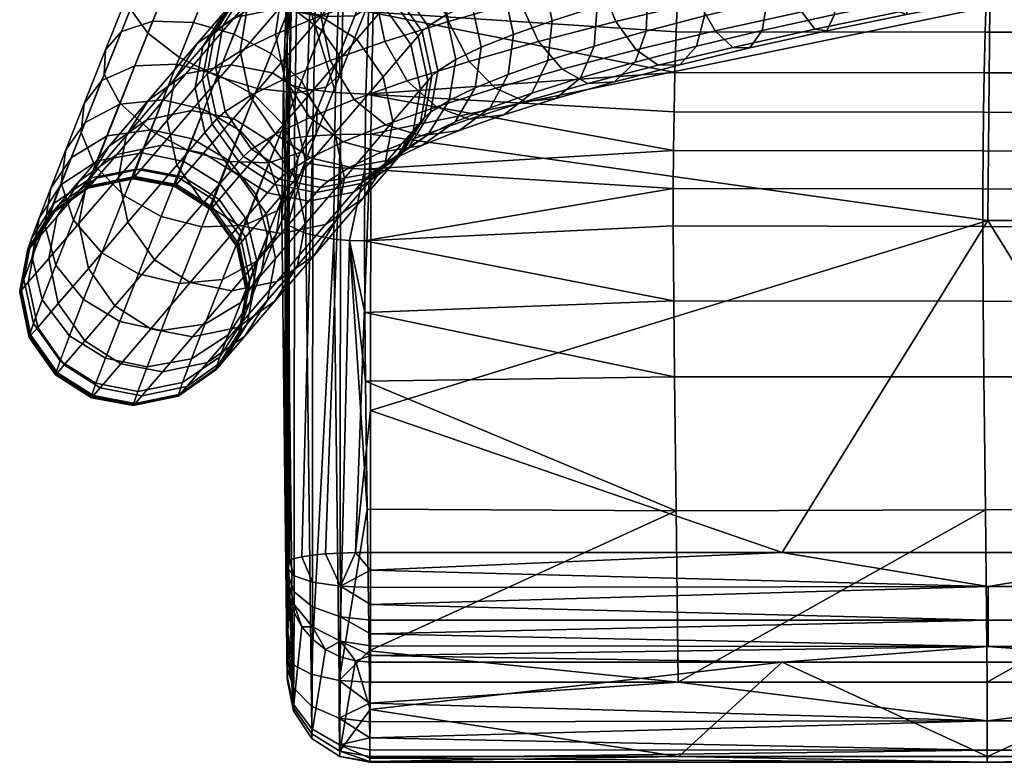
# Model space of a CAD drawing. Header units: millimetres. Extents: x -274 to 274, y -310 to 297.
# Tile 1 of 144: x -274 to -178, y -310 to -238. Entities that reach past the tile are written whole.
import ezdxf

# ---------------------------------------------------------------- set-up
doc = ezdxf.new("R2010")
doc.units = ezdxf.units.MM
doc.header["$MEASUREMENT"] = 0
doc.layers.add('podnoz', color=7, linetype='Continuous')
doc.layers.add('sedak', color=75, linetype='Continuous')

msp = doc.modelspace()

# ---------------------------------------------------------------- meshes
at = {"layer": 'podnoz'}
mesh = msp.add_polyface(dxfattribs=at)
corners = [(-217.847, -240.616, 363.749), (-222.328, -242.022, 359.011), (-221.921, -238.166, 357.611), (-217.562, -236.798, 362.22), (-213.864, -242.183, 370.501), (-219.167, -243.693, 366.153), (-212.801, -239.179, 367.886), (-215.871, -244.077, 374.007), (-221.549, -245.694, 369.351), (-218.442, -244.258, 377.648), (-224.535, -245.992, 372.653), (-215.375, -227.124, 366.904), (-220.48, -228.577, 362.719), (-223.042, -225.979, 364.637), (-217.653, -224.445, 369.055), (-213.539, -231.047, 365.835), (-218.465, -232.45, 361.797), (-212.65, -235.4, 366.247), (-207.933, -240.638, 374.222), (-207.149, -237.707, 371.431), (-209.531, -242.426, 377.984), (-211.649, -242.488, 381.91), (-213.765, -241, 385.12), (-220.951, -242.873, 380.611), (-215.73, -238.24, 387.467), (-223.229, -240.194, 382.763), (-215.854, -221.448, 379.975), (-222.733, -223.24, 375.66), (-224.74, -225.135, 379.166), (-217.452, -223.236, 383.738), (-213.736, -221.386, 376.049), (-220.162, -223.06, 372.018), (-211.62, -222.873, 372.84), (-209.655, -225.633, 370.492), (-208.015, -229.608, 369.301), (-207.144, -233.965, 369.701), (-201.564, -239.11, 377.193), (-201.069, -236.249, 374.268), (-202.738, -240.797, 381.153), (-204.386, -240.746, 385.299), (-206.093, -239.16, 388.7), (-207.733, -236.322, 391.199), (-209.168, -232.299, 392.487), (-217.371, -234.266, 388.659), (-210.019, -227.936, 392.095), (-218.241, -229.908, 388.258), (-210.162, -224.231, 390.296), (-218.236, -226.167, 386.528), (-209.667, -221.369, 387.37), (-203.498, -224.157, 373.364), (-205.138, -221.319, 375.864), (-202.063, -228.181, 372.077), (-201.212, -232.543, 372.468), (-194.547, -237.559, 379.474), (-194.355, -234.764, 376.45), (-195.276, -239.147, 383.579), (-196.429, -238.987, 387.887), (-197.705, -237.306, 391.428), (-199.001, -234.392, 394.039), (-200.218, -230.32, 395.398), (-201.045, -225.953, 395.014), (-201.343, -222.281, 393.164), (-195.481, -226.726, 374.216), (-196.698, -222.654, 375.575), (-194.654, -231.093, 374.6), (-187.364, -233.34, 377.836), (-187.259, -236.074, 380.919), (-187.551, -237.573, 385.111), (-188.216, -237.313, 389.515), (-189.068, -235.546, 393.141), (-190.025, -232.563, 395.819), (-191.026, -228.447, 397.221), (-191.828, -224.074, 396.842), (-192.278, -220.434, 394.962), (-189.617, -221.211, 376.978), (-188.616, -225.327, 375.577), (-187.814, -229.699, 375.956), (-116.094, -219.399, 387.78), (-115.989, -222.133, 390.862), (-116.281, -223.632, 395.055), (-116.946, -223.372, 399.459), (-117.797, -221.605, 403.084), (-118.754, -218.622, 405.763), (-119.755, -214.506, 407.164), (-116.543, -215.758, 385.899), (-106.537, -220.854, 396.348), (-107.19, -220.592, 400.754)]
mesh.append_faces([[corners[k] for k in face] for face in [(0, 1, 2, 3), (4, 5, 0, 6), (7, 8, 5, 4), (9, 10, 8, 7), (11, 12, 13, 14), (15, 16, 12, 11), (17, 3, 16, 15), (6, 0, 3, 17), (18, 4, 6, 19), (20, 7, 4, 18), (21, 9, 7, 20), (22, 23, 9, 21), (24, 25, 23, 22), (26, 27, 28, 29), (30, 31, 27, 26), (32, 14, 31, 30), (33, 11, 14, 32), (34, 15, 11, 33), (35, 17, 15, 34), (19, 6, 17, 35), (36, 18, 19, 37), (38, 20, 18, 36), (39, 21, 20, 38), (40, 22, 21, 39), (41, 24, 22, 40), (42, 43, 24, 41), (44, 45, 43, 42), (46, 47, 45, 44), (48, 29, 47, 46), (49, 33, 32, 50), (51, 34, 33, 49), (52, 35, 34, 51), (37, 19, 35, 52), (53, 36, 37, 54), (55, 38, 36, 53), (56, 39, 38, 55), (57, 40, 39, 56), (58, 41, 40, 57), (59, 42, 41, 58), (60, 44, 42, 59), (61, 46, 44, 60), (62, 51, 49, 63), (64, 52, 51, 62), (54, 37, 52, 64), (53, 54, 65, 66), (56, 55, 67, 68), (55, 53, 66, 67), (58, 57, 69, 70), (60, 59, 71, 72), (59, 58, 70, 71), (57, 56, 68, 69), (61, 60, 72, 73), (62, 63, 74, 75), (54, 64, 76, 65), (64, 62, 75, 76), (66, 65, 77, 78), (68, 67, 79, 80), (67, 66, 78, 79), (70, 69, 81, 82), (71, 70, 82, 83), (69, 68, 80, 81), (65, 76, 84, 77), (80, 79, 85, 86)]])
mesh = msp.add_polyface(dxfattribs=at)
corners = [(-241.066, -237.701, 13.244), (-238.089, -230.259, 11.534), (-237.163, -230.025, 15.544), (-239.93, -236.938, 17.132), (-243.728, -237.758, 9.663), (-240.555, -229.828, 7.841), (-247.444, -237.008, 7.311), (-244.143, -228.758, 5.415), (-251.284, -235.704, 6.57), (-247.942, -227.353, 4.65), (-249.001, -230, 27.694), (-246.81, -224.523, 26.438), (-250.609, -223.119, 25.673), (-252.841, -228.696, 26.953), (-245.322, -231.704, 26.953), (-243.09, -226.127, 25.673), (-242.114, -233.724, 24.601), (-239.754, -227.828, 23.247), (-240.227, -235.601, 21.02), (-237.672, -229.217, 19.554), (-243.834, -244.622, 16.021), (-242.489, -243.337, 19.699), (-246.688, -245.161, 12.634), (-250.532, -244.728, 10.409), (-247.354, -236.786, 28.99), (-250.994, -234.983, 29.692), (-244.272, -239.121, 26.765), (-242.577, -241.478, 23.377), (-246.214, -243.985, 29.672), (-249.177, -241.35, 31.718), (-244.351, -237.756, 295.982), (-249.047, -243.225, 246.687), (-253.085, -242.443, 246.956), (-248.383, -236.967, 296.307), (-240.873, -239.967, 295.889), (-245.568, -245.435, 246.608), (-245.695, -233.838, 320.881), (-252.723, -237.842, 296.866), (-250.028, -234.706, 321.494), (-241.666, -234.63, 320.523), (-238.19, -236.843, 320.418), (-235.61, -240.479, 320.605), (-238.295, -243.604, 296.063), (-244.99, -233.015, 327.018), (-249.323, -233.882, 327.634), (-240.96, -233.807, 326.662), (-237.483, -236.019, 326.562), (-234.903, -239.653, 326.758), (-244.576, -232.547, 330.423), (-248.897, -233.403, 331.131), (-240.556, -233.351, 329.99), (-237.087, -235.571, 329.83), (-234.511, -239.21, 329.99), (-243.906, -231.959, 334.435), (-248.183, -232.776, 335.409), (-239.924, -232.796, 333.773), (-236.484, -235.042, 333.435), (-246.042, -231.42, 343.595), (-251.736, -235.247, 336.491), (-249.473, -233.814, 345.148), (-241.9, -230.69, 342.106), (-238.035, -231.6, 341.001), (-234.687, -233.904, 340.315), (-248.761, -239.466, 355.95), (-252.184, -241.122, 347.343), (-251.25, -245.459, 347.812), (-247.831, -243.805, 356.409), (-246.243, -232.251, 353.269), (-251.516, -237.161, 346.416), (-248.161, -235.537, 354.854), (-242.995, -229.945, 351.259), (-239.053, -229.312, 349.268), (-235.359, -230.305, 347.73), (-244.364, -237.692, 363.93), (-243.44, -242.034, 364.378), (-243.851, -233.8, 362.675), (-242.099, -230.579, 360.792), (-239.089, -228.37, 358.349), (-235.409, -227.842, 355.881), (-239.054, -235.827, 371.213), (-238.139, -240.172, 371.649), (-238.647, -231.971, 369.813), (-237.095, -228.821, 367.654), (-234.375, -226.714, 364.813), (-232.882, -233.891, 377.738), (-231.979, -238.239, 378.162), (-232.598, -230.073, 376.209), (-234.934, -222.375, 10.951), (-234.217, -222.661, 15), (-240.671, -220.08, 4.772), (-237.208, -221.465, 7.222), (-248.19, -217.072, 4.772), (-244.431, -218.576, 4), (-251.662, -225.749, 5.415), (-237.208, -221.465, 22.778), (-240.671, -220.08, 25.228), (-234.934, -222.375, 19.049), (-244.431, -218.576, 26)]
mesh.append_faces([[corners[k] for k in face] for face in [(0, 1, 2, 3), (4, 5, 1, 0), (6, 7, 5, 4), (8, 9, 7, 6), (10, 11, 12, 13), (14, 15, 11, 10), (16, 17, 15, 14), (18, 19, 17, 16), (3, 2, 19, 18), (20, 0, 3, 21), (22, 4, 0, 20), (23, 6, 4, 22), (24, 14, 10, 25), (26, 16, 14, 24), (27, 18, 16, 26), (21, 3, 18, 27), (28, 26, 24, 29), (30, 31, 32, 33), (34, 35, 31, 30), (36, 33, 37, 38), (39, 30, 33, 36), (40, 34, 30, 39), (41, 42, 34, 40), (43, 36, 38, 44), (45, 39, 36, 43), (46, 40, 39, 45), (47, 41, 40, 46), (48, 43, 44, 49), (50, 45, 43, 48), (51, 46, 45, 50), (52, 47, 46, 51), (53, 48, 49, 54), (55, 50, 48, 53), (56, 51, 50, 55), (57, 54, 58, 59), (60, 53, 54, 57), (61, 55, 53, 60), (62, 56, 55, 61), (63, 64, 65, 66), (67, 59, 68, 69), (70, 57, 59, 67), (71, 60, 57, 70), (72, 61, 60, 71), (73, 63, 66, 74), (75, 69, 63, 73), (76, 67, 69, 75), (77, 70, 67, 76), (78, 71, 70, 77), (79, 73, 74, 80), (81, 75, 73, 79), (82, 76, 75, 81), (83, 77, 76, 82), (84, 79, 80, 85), (86, 81, 79, 84), (87, 88, 2, 1), (89, 90, 5, 7), (90, 87, 1, 5), (91, 92, 9, 93), (92, 89, 7, 9), (94, 95, 15, 17), (88, 96, 19, 2), (96, 94, 17, 19), (95, 97, 11, 15)]])
mesh = msp.add_polyface(dxfattribs=at)
corners = [(-254.963, -234, 7.312), (-251.662, -225.749, 5.415), (-247.942, -227.353, 4.65), (-251.284, -235.704, 6.57), (-258.171, -231.979, 9.664), (-254.998, -224.049, 7.841), (-260.059, -230.103, 13.244), (-257.08, -222.659, 11.534), (-260.355, -228.766, 17.132), (-257.589, -221.851, 15.544), (-259.218, -228.003, 21.02), (-256.663, -221.618, 19.554), (-256.557, -227.946, 24.601), (-254.197, -222.048, 23.247), (-252.841, -228.696, 26.953), (-250.609, -223.119, 25.673), (-254.411, -243.525, 9.708), (-247.444, -237.008, 7.311), (-250.532, -244.728, 10.409), (-258.051, -241.722, 10.41), (-261.133, -239.387, 12.636), (-262.829, -237.029, 16.024), (-262.917, -235.171, 19.702), (-261.571, -233.885, 23.38), (-258.717, -233.347, 26.767), (-254.874, -233.78, 28.991), (-250.994, -234.983, 29.692), (-249.001, -230, 27.694), (-257.278, -250.704, 14.002), (-253.36, -251.811, 14.645), (-260.881, -248.808, 14.648), (-263.843, -246.173, 16.694), (-265.356, -243.358, 19.808), (-265.245, -241.001, 23.187), (-263.7, -239.217, 26.567), (-260.662, -238.218, 29.678), (-256.698, -238.348, 31.721), (-252.779, -239.454, 32.364), (-249.177, -241.35, 31.718), (-247.354, -236.786, 28.99), (-267.313, -246.193, 27.526), (-267.606, -249.007, 24.528), (-265.585, -243.95, 30.522), (-262.379, -242.528, 33.28), (-258.304, -242.379, 35.089), (-254.349, -243.395, 35.657), (-250.781, -245.376, 35.082), (-267.206, -248.037, 35.19), (-269.093, -250.682, 32.653), (-263.852, -246.244, 37.523), (-259.679, -245.849, 39.053), (-255.694, -246.786, 39.53), (-252.154, -248.841, 39.039), (-260.812, -248.729, 43.582), (-265.065, -249.327, 42.371), (-257.434, -243.329, 247.419), (-261.237, -247.758, 197.786), (-264.871, -250.31, 198.23), (-261.057, -245.869, 247.985), (-253.085, -242.443, 246.956), (-256.881, -246.864, 197.422), (-249.047, -243.225, 246.687), (-252.839, -247.641, 197.211), (-256.335, -240.37, 297.551), (-263.24, -249.325, 248.519), (-258.507, -243.813, 298.197), (-252.723, -237.842, 296.866), (-248.383, -236.967, 296.307), (-255.799, -240.661, 322.949), (-259.246, -247.829, 298.763), (-256.533, -244.67, 323.566), (-253.634, -237.225, 322.243), (-250.028, -234.706, 321.494), (-255.825, -243.843, 329.728), (-255.598, -249.007, 324.036), (-254.888, -248.179, 330.208), (-255.092, -239.835, 329.102), (-252.927, -236.401, 328.388), (-249.323, -233.882, 327.634), (-255.376, -243.339, 333.406), (-254.439, -247.674, 333.887), (-254.647, -239.336, 332.745), (-252.491, -235.909, 331.971), (-248.897, -233.403, 331.131), (-254.579, -242.638, 338.185), (-253.643, -246.974, 338.663), (-253.865, -238.648, 337.434), (-251.736, -235.247, 336.491), (-248.183, -232.776, 335.409), (-252.184, -241.122, 347.343), (-251.25, -245.459, 347.812), (-251.516, -237.161, 346.416), (-249.473, -233.814, 345.148), (-248.161, -235.537, 354.854), (-248.761, -239.466, 355.95)]
mesh.append_faces([[corners[k] for k in face] for face in [(0, 1, 2, 3), (4, 5, 1, 0), (6, 7, 5, 4), (8, 9, 7, 6), (10, 11, 9, 8), (12, 13, 11, 10), (14, 15, 13, 12), (16, 3, 17, 18), (19, 0, 3, 16), (20, 4, 0, 19), (21, 6, 4, 20), (22, 8, 6, 21), (23, 10, 8, 22), (24, 12, 10, 23), (25, 14, 12, 24), (26, 27, 14, 25), (28, 16, 18, 29), (30, 19, 16, 28), (31, 20, 19, 30), (32, 21, 20, 31), (33, 22, 21, 32), (34, 23, 22, 33), (35, 24, 23, 34), (36, 25, 24, 35), (37, 26, 25, 36), (38, 39, 26, 37), (40, 33, 32, 41), (42, 34, 33, 40), (43, 35, 34, 42), (44, 36, 35, 43), (45, 37, 36, 44), (46, 38, 37, 45), (47, 42, 40, 48), (49, 43, 42, 47), (50, 44, 43, 49), (51, 45, 44, 50), (52, 46, 45, 51), (53, 50, 49, 54), (55, 56, 57, 58), (59, 60, 56, 55), (61, 62, 60, 59), (63, 58, 64, 65), (66, 55, 58, 63), (67, 59, 55, 66), (68, 65, 69, 70), (71, 63, 65, 68), (72, 66, 63, 71), (73, 70, 74, 75), (76, 68, 70, 73), (77, 71, 68, 76), (78, 72, 71, 77), (79, 73, 75, 80), (81, 76, 73, 79), (82, 77, 76, 81), (83, 78, 77, 82), (84, 79, 80, 85), (86, 81, 79, 84), (87, 82, 81, 86), (88, 83, 82, 87), (89, 84, 85, 90), (91, 86, 84, 89), (92, 87, 86, 91), (93, 91, 89, 94)]])
mesh = msp.add_polyface(dxfattribs=at)
corners = [(-233.966, -243.989, 327.237), (-234.675, -244.816, 321.075), (-235.61, -240.479, 320.605), (-234.903, -239.653, 326.758), (-234.699, -247.997, 327.863), (-235.409, -248.825, 321.692), (-233.574, -243.546, 330.471), (-234.511, -239.21, 329.99), (-234.303, -247.549, 331.132), (-235.833, -250.425, 335.658), (-236.459, -250.975, 331.906), (-233.704, -247.023, 334.715), (-233.927, -238.698, 333.486), (-237.087, -235.571, 329.83), (-236.484, -235.042, 333.435), (-232.991, -243.034, 333.964), (-233.961, -249.24, 342.818), (-231.918, -245.892, 341.55), (-232.184, -237.594, 340.154), (-234.687, -233.904, 340.315), (-231.25, -241.932, 340.623), (-231.315, -247.959, 349.475), (-229.397, -244.672, 347.89), (-234.563, -250.264, 351.485), (-237.392, -251.633, 344.371), (-232.146, -232.674, 346.704), (-238.035, -231.6, 341.001), (-235.359, -230.305, 347.73), (-229.727, -236.405, 346.335), (-228.797, -240.744, 346.794), (-227.939, -246.598, 355.602), (-226.187, -243.377, 353.718), (-230.949, -248.807, 358.045), (-234.629, -249.335, 360.512), (-238.505, -250.898, 353.476), (-231.942, -228.927, 353.933), (-239.053, -229.312, 349.268), (-235.409, -227.842, 355.881), (-228.907, -231.368, 352.584), (-226.598, -235.143, 352.015), (-225.674, -239.485, 352.463), (-223.88, -245.172, 361.169), (-222.328, -242.022, 359.011), (-226.599, -247.279, 364.011), (-229.958, -247.694, 366.918), (-233.148, -246.512, 369.246), (-238.096, -248.25, 362.46), (-231.017, -226.299, 361.905), (-239.089, -228.37, 358.349), (-234.375, -226.714, 364.813), (-227.826, -227.481, 359.578), (-225.01, -229.998, 357.929), (-222.836, -233.821, 357.174), (-221.921, -238.166, 357.611), (-219.167, -243.693, 366.153), (-217.847, -240.616, 363.749), (-221.549, -245.694, 369.351), (-224.535, -245.992, 372.653), (-227.402, -244.709, 375.321), (-229.964, -242.112, 377.239), (-235.965, -243.995, 370.894), (-231.979, -238.239, 378.162), (-238.139, -240.172, 371.649), (-231.277, -226.996, 373.805), (-237.095, -228.821, 367.654), (-238.647, -231.971, 369.813), (-232.598, -230.073, 376.209), (-228.896, -224.995, 370.607), (-225.91, -224.697, 367.305), (-223.042, -225.979, 364.637), (-220.48, -228.577, 362.719), (-218.465, -232.45, 361.797), (-217.562, -236.798, 362.22), (-220.951, -242.873, 380.611), (-218.442, -244.258, 377.648), (-223.229, -240.194, 382.763), (-225.065, -236.271, 383.831), (-225.954, -231.918, 383.419), (-232.882, -233.891, 377.738), (-225.803, -228.139, 381.78), (-224.74, -225.135, 379.166), (-222.733, -223.24, 375.66), (-220.162, -223.06, 372.018), (-217.653, -224.445, 369.055), (-217.371, -234.266, 388.659), (-215.73, -238.24, 387.467), (-218.241, -229.908, 388.258), (-218.236, -226.167, 386.528), (-217.452, -223.236, 383.738)]
mesh.append_faces([[corners[k] for k in face] for face in [(0, 1, 2, 3), (4, 5, 1, 0), (6, 0, 3, 7), (8, 4, 0, 6), (9, 10, 8, 11), (12, 7, 13, 14), (15, 6, 7, 12), (11, 8, 6, 15), (16, 9, 11, 17), (18, 12, 14, 19), (20, 15, 12, 18), (17, 11, 15, 20), (21, 16, 17, 22), (23, 24, 16, 21), (25, 19, 26, 27), (28, 18, 19, 25), (29, 20, 18, 28), (22, 17, 20, 29), (30, 21, 22, 31), (32, 23, 21, 30), (33, 34, 23, 32), (35, 27, 36, 37), (38, 25, 27, 35), (39, 28, 25, 38), (40, 29, 28, 39), (31, 22, 29, 40), (41, 30, 31, 42), (43, 32, 30, 41), (44, 33, 32, 43), (45, 46, 33, 44), (47, 37, 48, 49), (50, 35, 37, 47), (51, 38, 35, 50), (52, 39, 38, 51), (53, 40, 39, 52), (42, 31, 40, 53), (54, 41, 42, 55), (56, 43, 41, 54), (57, 44, 43, 56), (58, 45, 44, 57), (59, 60, 45, 58), (61, 62, 60, 59), (63, 64, 65, 66), (67, 49, 64, 63), (68, 47, 49, 67), (69, 50, 47, 68), (70, 51, 50, 69), (71, 52, 51, 70), (72, 53, 52, 71), (73, 58, 57, 74), (75, 59, 58, 73), (76, 61, 59, 75), (77, 78, 61, 76), (79, 66, 78, 77), (80, 63, 66, 79), (81, 67, 63, 80), (82, 68, 67, 81), (83, 69, 68, 82), (84, 76, 75, 85), (86, 77, 76, 84), (87, 79, 77, 86), (88, 80, 79, 87)]])
mesh = msp.add_polyface(dxfattribs=at)
corners = [(-246.358, -250.942, 19.8), (-243.834, -244.622, 16.021), (-242.489, -243.337, 19.699), (-244.813, -249.157, 23.179), (-249.396, -251.94, 16.688), (-246.688, -245.161, 12.634), (-253.36, -251.811, 14.645), (-250.532, -244.728, 10.409), (-244.702, -246.8, 26.559), (-242.577, -241.478, 23.377), (-244.272, -239.121, 26.765), (-246.214, -243.985, 29.672), (-248.604, -256.579, 24.51), (-246.875, -254.336, 27.506), (-251.81, -258.001, 21.752), (-247.928, -248.286, 33.266), (-249.177, -241.35, 31.718), (-250.781, -245.376, 35.082), (-246.583, -251.522, 30.504), (-250.536, -261.454, 30.078), (-248.649, -258.81, 32.616), (-248.197, -255.595, 35.155), (-249.396, -251.991, 37.497), (-249.525, -258.97, 40.462), (-250.605, -255.063, 42.328), (-250.107, -262.515, 38.442), (-248.815, -265.351, 198.329), (-251.717, -268.73, 148.403), (-249.519, -265.256, 148.099), (-246.624, -261.885, 197.909), (-246.786, -253.492, 197.262), (-249.67, -256.851, 147.628), (-252.242, -253.206, 147.547), (-249.358, -249.849, 197.149), (-245.868, -257.849, 197.542), (-248.757, -261.214, 147.832), (-245, -260.908, 248.109), (-242.818, -257.452, 247.575), (-248.624, -263.449, 248.675), (-252.449, -267.902, 198.774), (-245.568, -245.435, 246.608), (-252.839, -247.641, 197.211), (-249.047, -243.225, 246.687), (-242.993, -249.075, 246.751), (-242.069, -253.426, 247.107), (-240.275, -255.405, 297.707), (-238.103, -251.962, 297.061), (-243.888, -257.932, 298.392), (-248.227, -258.807, 298.951), (-252.973, -264.334, 249.138), (-238.295, -243.604, 296.063), (-240.873, -239.967, 295.889), (-237.364, -247.946, 296.494), (-237.574, -252.261, 322.398), (-235.409, -248.825, 321.692), (-241.18, -254.78, 323.147), (-245.513, -255.648, 323.76), (-249.542, -254.855, 324.118), (-252.26, -258.019, 299.276), (-234.675, -244.816, 321.075), (-235.61, -240.479, 320.605), (-236.864, -251.432, 328.577), (-234.699, -247.997, 327.863), (-240.468, -253.95, 329.332), (-244.801, -254.818, 329.947), (-248.831, -254.026, 330.303), (-236.459, -250.975, 331.906), (-234.303, -247.549, 331.132), (-240.053, -253.482, 332.746), (-244.375, -254.337, 333.454), (-248.394, -253.534, 333.888), (-239.386, -252.896, 336.74), (-235.833, -250.425, 335.658), (-243.664, -253.712, 337.714), (-247.645, -252.876, 338.375), (-251.085, -250.63, 338.714), (-251.863, -251.314, 334.048), (-237.392, -251.633, 344.371), (-233.961, -249.24, 342.818), (-241.534, -252.364, 345.86), (-245.399, -251.454, 346.965), (-248.748, -249.15, 347.652), (-238.505, -250.898, 353.476), (-234.563, -250.264, 351.485), (-242.199, -249.905, 355.014), (-245.412, -247.536, 356.04), (-247.831, -243.805, 356.409), (-251.25, -245.459, 347.812), (-238.096, -248.25, 362.46), (-234.629, -249.335, 360.512), (-241.131, -245.809, 363.81), (-243.44, -242.034, 364.378), (-235.965, -243.995, 370.894), (-233.148, -246.512, 369.246), (-238.139, -240.172, 371.649)]
mesh.append_faces([[corners[k] for k in face] for face in [(0, 1, 2, 3), (4, 5, 1, 0), (6, 7, 5, 4), (8, 9, 10, 11), (3, 2, 9, 8), (12, 0, 3, 13), (14, 4, 0, 12), (15, 11, 16, 17), (18, 8, 11, 15), (13, 3, 8, 18), (19, 12, 13, 20), (21, 18, 15, 22), (20, 13, 18, 21), (23, 21, 22, 24), (25, 20, 21, 23), (26, 27, 28, 29), (30, 31, 32, 33), (34, 35, 31, 30), (29, 28, 35, 34), (36, 26, 29, 37), (38, 39, 26, 36), (40, 33, 41, 42), (43, 30, 33, 40), (44, 34, 30, 43), (37, 29, 34, 44), (45, 36, 37, 46), (47, 38, 36, 45), (48, 49, 38, 47), (50, 43, 40, 51), (52, 44, 43, 50), (46, 37, 44, 52), (53, 45, 46, 54), (55, 47, 45, 53), (56, 48, 47, 55), (57, 58, 48, 56), (59, 52, 50, 60), (54, 46, 52, 59), (61, 53, 54, 62), (63, 55, 53, 61), (64, 56, 55, 63), (65, 57, 56, 64), (66, 61, 62, 67), (68, 63, 61, 66), (69, 64, 63, 68), (70, 65, 64, 69), (71, 68, 66, 72), (73, 69, 68, 71), (74, 70, 69, 73), (75, 76, 70, 74), (77, 71, 72, 78), (79, 73, 71, 77), (80, 74, 73, 79), (81, 75, 74, 80), (82, 79, 77, 83), (84, 80, 79, 82), (85, 81, 80, 84), (86, 87, 81, 85), (88, 84, 82, 89), (90, 85, 84, 88), (91, 86, 85, 90), (92, 90, 88, 93), (94, 91, 90, 92)]])
mesh = msp.add_polyface(dxfattribs=at)
corners = [(-255.885, -258.15, 19.943), (-253.36, -251.811, 14.645), (-249.396, -251.94, 16.688), (-251.81, -258.001, 21.752), (-259.839, -257.134, 19.375), (-257.278, -250.704, 14.002), (-263.408, -255.153, 19.95), (-260.881, -248.808, 14.648), (-266.261, -252.243, 21.766), (-263.843, -246.173, 16.694), (-267.606, -249.007, 24.528), (-265.356, -243.358, 19.808), (-269.544, -253.897, 30.113), (-268.345, -257.5, 27.771), (-269.093, -250.682, 32.653), (-267.313, -246.193, 27.526), (-249.396, -251.991, 37.497), (-247.928, -248.286, 33.266), (-250.781, -245.376, 35.082), (-252.154, -248.841, 39.039), (-270.556, -254.402, 38.503), (-271.138, -257.948, 36.483), (-268.539, -251.426, 40.519), (-267.206, -248.037, 35.19), (-265.065, -249.327, 42.371), (-263.852, -246.244, 37.523), (-256.801, -249.6, 43.956), (-255.694, -246.786, 39.53), (-259.679, -245.849, 39.053), (-260.812, -248.729, 43.582), (-253.285, -251.715, 43.559), (-250.605, -255.063, 42.328), (-269.562, -254.063, 46.464), (-271.677, -257.29, 45.013), (-265.998, -251.731, 47.793), (-261.686, -250.98, 48.657), (-257.654, -251.801, 48.917), (-254.156, -253.961, 48.623), (-251.534, -257.458, 47.728), (-266.627, -253.403, 53.762), (-270.249, -255.888, 52.978), (-262.276, -252.55, 54.264), (-258.232, -253.337, 54.406), (-254.746, -255.527, 54.216), (-266.924, -254.276, 60.256), (-270.571, -256.836, 60.019), (-262.557, -253.374, 60.395), (-258.507, -254.145, 60.416), (-255.025, -256.349, 60.332), (-262.57, -253.481, 63.636), (-266.938, -254.389, 63.68), (-258.521, -254.25, 63.597), (-255.039, -256.456, 63.565), (-262.517, -253.427, 66.817), (-266.884, -254.334, 66.925), (-258.468, -254.196, 66.755), (-254.985, -256.402, 66.739), (-262.39, -253.278, 73.072), (-266.757, -254.185, 73.185), (-258.341, -254.048, 73.005), (-254.859, -256.253, 72.985), (-266.111, -253.433, 98.123), (-270.403, -256.753, 73.323), (-269.755, -255.998, 98.327), (-261.745, -252.527, 97.957), (-257.697, -253.298, 97.861), (-254.215, -255.504, 97.833), (-264.13, -251.127, 148.009), (-267.771, -253.687, 148.332), (-259.769, -250.226, 147.745), (-255.723, -250.999, 147.591), (-252.242, -253.206, 147.547), (-264.871, -250.31, 198.23), (-269.969, -257.161, 148.637), (-267.062, -253.776, 198.65), (-261.237, -247.758, 197.786), (-256.881, -246.864, 197.422), (-252.839, -247.641, 197.211), (-249.358, -249.849, 197.149), (-263.24, -249.325, 248.519), (-267.818, -257.811, 199.018), (-263.989, -253.351, 248.986), (-261.057, -245.869, 247.985), (-259.246, -247.829, 298.763), (-263.064, -257.702, 249.342), (-258.315, -252.171, 299.195), (-258.507, -243.813, 298.197), (-255.598, -249.007, 324.036), (-255.737, -255.808, 299.369), (-253.019, -252.643, 324.223), (-256.533, -244.67, 323.566), (-252.308, -251.814, 330.403), (-249.542, -254.855, 324.118), (-248.831, -254.026, 330.303), (-254.888, -248.179, 330.208), (-251.863, -251.314, 334.048), (-248.394, -253.534, 333.888), (-254.439, -247.674, 333.887), (-253.643, -246.974, 338.663), (-251.085, -250.63, 338.714), (-251.25, -245.459, 347.812), (-248.748, -249.15, 347.652)]
mesh.append_faces([[corners[k] for k in face] for face in [(0, 1, 2, 3), (4, 5, 1, 0), (6, 7, 5, 4), (8, 9, 7, 6), (10, 11, 9, 8), (12, 10, 8, 13), (14, 15, 10, 12), (16, 17, 18, 19), (20, 14, 12, 21), (22, 23, 14, 20), (24, 25, 23, 22), (26, 27, 28, 29), (30, 19, 27, 26), (31, 16, 19, 30), (32, 22, 20, 33), (34, 24, 22, 32), (35, 29, 24, 34), (36, 26, 29, 35), (37, 30, 26, 36), (38, 31, 30, 37), (39, 34, 32, 40), (41, 35, 34, 39), (42, 36, 35, 41), (43, 37, 36, 42), (44, 39, 40, 45), (46, 41, 39, 44), (47, 42, 41, 46), (48, 43, 42, 47), (49, 46, 44, 50), (51, 47, 46, 49), (52, 48, 47, 51), (53, 49, 50, 54), (55, 51, 49, 53), (56, 52, 51, 55), (57, 53, 54, 58), (59, 55, 53, 57), (60, 56, 55, 59), (61, 58, 62, 63), (64, 57, 58, 61), (65, 59, 57, 64), (66, 60, 59, 65), (67, 61, 63, 68), (69, 64, 61, 67), (70, 65, 64, 69), (71, 66, 65, 70), (72, 68, 73, 74), (75, 67, 68, 72), (76, 69, 67, 75), (77, 70, 69, 76), (78, 71, 70, 77), (79, 74, 80, 81), (82, 72, 74, 79), (83, 81, 84, 85), (86, 79, 81, 83), (87, 85, 88, 89), (90, 83, 85, 87), (91, 89, 92, 93), (94, 87, 89, 91), (95, 91, 93, 96), (97, 94, 91, 95), (98, 97, 95, 99), (100, 98, 99, 101)]])
mesh = msp.add_polyface(dxfattribs=at)
corners = [(-265.587, -260.65, 26.229), (-263.408, -255.153, 19.95), (-259.839, -257.134, 19.375), (-262.048, -262.705, 25.738), (-268.345, -257.5, 27.771), (-266.261, -252.243, 21.766), (-263.862, -267.317, 32.989), (-258.062, -263.642, 26.215), (-259.851, -268.188, 33.363), (-267.378, -265.202, 33.386), (-270.058, -261.854, 34.617), (-271.138, -257.948, 36.483), (-269.544, -253.897, 30.113), (-265.244, -270.879, 41.016), (-261.213, -271.7, 41.277), (-268.742, -268.719, 41.311), (-271.365, -265.222, 42.206), (-272.355, -261.086, 43.556), (-271.677, -257.29, 45.013), (-270.556, -254.402, 38.503), (-266.16, -273.312, 49.696), (-262.116, -274.099, 49.838), (-269.647, -271.122, 49.885), (-272.232, -267.527, 50.432), (-273.166, -263.241, 51.245), (-272.425, -259.28, 52.116), (-270.249, -255.888, 52.978), (-269.562, -254.063, 46.464), (-266.583, -274.554, 58.906), (-262.534, -275.326, 58.928), (-270.065, -272.35, 58.991), (-272.634, -268.708, 59.188), (-273.543, -264.348, 59.463), (-272.775, -260.308, 59.747), (-270.571, -256.836, 60.019), (-266.602, -274.711, 63.69), (-262.552, -275.48, 63.651), (-270.084, -272.505, 63.722), (-272.652, -268.857, 63.745), (-273.561, -264.489, 63.751), (-272.792, -260.44, 63.741), (-270.586, -256.958, 63.717), (-266.938, -254.389, 63.68), (-266.924, -254.276, 60.256), (-266.542, -274.651, 67.404), (-262.492, -275.421, 67.342), (-270.023, -272.446, 67.42), (-272.593, -268.798, 67.383), (-273.502, -264.431, 67.297), (-272.735, -260.382, 67.185), (-270.53, -256.901, 67.058), (-266.884, -254.334, 66.925), (-266.414, -274.502, 73.664), (-262.365, -275.272, 73.597), (-269.896, -272.296, 73.684), (-272.465, -268.649, 73.65), (-273.375, -264.282, 73.565), (-272.607, -260.233, 73.452), (-270.403, -256.753, 73.323), (-266.757, -254.185, 73.185), (-265.762, -273.743, 98.841), (-261.714, -274.514, 98.745), (-269.244, -271.537, 98.869), (-271.813, -267.89, 98.817), (-272.724, -263.524, 98.688), (-271.958, -259.477, 98.52), (-269.755, -255.998, 98.327), (-263.765, -271.417, 149.144), (-259.719, -272.19, 148.991), (-267.246, -269.211, 149.189), (-269.817, -265.565, 149.107), (-270.731, -261.203, 148.904), (-269.969, -257.161, 148.637), (-267.771, -253.687, 148.332), (-264.328, -265.812, 199.41), (-260.847, -268.02, 199.349), (-266.9, -262.168, 199.297), (-267.818, -257.811, 199.018), (-267.062, -253.776, 198.65), (-263.064, -257.702, 249.342), (-260.49, -261.343, 249.485), (-263.989, -253.351, 248.986)]
mesh.append_faces([[corners[k] for k in face] for face in [(0, 1, 2, 3), (4, 5, 1, 0), (6, 3, 7, 8), (9, 0, 3, 6), (10, 4, 0, 9), (11, 12, 4, 10), (13, 6, 8, 14), (15, 9, 6, 13), (16, 10, 9, 15), (17, 11, 10, 16), (18, 19, 11, 17), (20, 13, 14, 21), (22, 15, 13, 20), (23, 16, 15, 22), (24, 17, 16, 23), (25, 18, 17, 24), (26, 27, 18, 25), (28, 20, 21, 29), (30, 22, 20, 28), (31, 23, 22, 30), (32, 24, 23, 31), (33, 25, 24, 32), (34, 26, 25, 33), (35, 28, 29, 36), (37, 30, 28, 35), (38, 31, 30, 37), (39, 32, 31, 38), (40, 33, 32, 39), (41, 34, 33, 40), (42, 43, 34, 41), (44, 35, 36, 45), (46, 37, 35, 44), (47, 38, 37, 46), (48, 39, 38, 47), (49, 40, 39, 48), (50, 41, 40, 49), (51, 42, 41, 50), (52, 44, 45, 53), (54, 46, 44, 52), (55, 47, 46, 54), (56, 48, 47, 55), (57, 49, 48, 56), (58, 50, 49, 57), (59, 51, 50, 58), (60, 52, 53, 61), (62, 54, 52, 60), (63, 55, 54, 62), (64, 56, 55, 63), (65, 57, 56, 64), (66, 58, 57, 65), (67, 60, 61, 68), (69, 62, 60, 67), (70, 63, 62, 69), (71, 64, 63, 70), (72, 65, 64, 71), (73, 66, 65, 72), (74, 69, 67, 75), (76, 70, 69, 74), (77, 71, 70, 76), (78, 72, 71, 77), (79, 76, 74, 80), (81, 77, 76, 79)]])
mesh = msp.add_polyface(dxfattribs=at)
corners = [(-253.89, -263.247, 27.745), (-251.81, -258.001, 21.752), (-248.604, -256.579, 24.51), (-250.536, -261.454, 30.078), (-258.062, -263.642, 26.215), (-255.885, -258.15, 19.943), (-262.048, -262.705, 25.738), (-259.839, -257.134, 19.375), (-252.125, -265.491, 36.426), (-248.649, -258.81, 32.616), (-250.107, -262.515, 38.442), (-255.598, -267.591, 34.574), (-259.851, -268.188, 33.363), (-253.337, -268.616, 43.47), (-251.222, -265.389, 44.921), (-256.901, -270.948, 42.141), (-261.213, -271.7, 41.277), (-250.543, -261.594, 46.378), (-249.525, -258.97, 40.462), (-250.605, -255.063, 42.328), (-251.534, -257.458, 47.728), (-254.144, -270.761, 51.124), (-251.967, -267.369, 51.986), (-257.766, -273.246, 50.34), (-262.116, -274.099, 49.838), (-252.16, -259.122, 53.67), (-254.156, -253.961, 48.623), (-254.746, -255.527, 54.216), (-251.226, -263.409, 52.857), (-254.52, -271.864, 59.303), (-252.315, -268.391, 59.575), (-258.166, -274.423, 59.067), (-262.534, -275.326, 58.928), (-252.456, -259.992, 60.134), (-255.025, -256.349, 60.332), (-251.547, -264.351, 59.859), (-254.537, -272.004, 63.57), (-252.331, -268.522, 63.546), (-258.185, -274.572, 63.607), (-262.552, -275.48, 63.651), (-252.47, -260.104, 63.542), (-255.039, -256.456, 63.565), (-251.562, -264.472, 63.536), (-254.479, -271.946, 67.101), (-252.274, -268.465, 66.974), (-258.125, -274.513, 67.235), (-262.492, -275.421, 67.342), (-252.416, -260.049, 66.776), (-254.985, -256.402, 66.739), (-251.507, -264.416, 66.862), (-254.352, -271.797, 73.346), (-252.147, -268.316, 73.216), (-257.998, -274.364, 73.484), (-262.365, -275.272, 73.597), (-252.29, -259.901, 73.018), (-254.859, -256.253, 72.985), (-251.38, -264.268, 73.104), (-253.703, -271.042, 98.375), (-251.501, -267.563, 98.183), (-257.348, -273.608, 98.579), (-261.714, -274.514, 98.745), (-251.645, -259.151, 97.885), (-254.215, -255.504, 97.833), (-250.734, -263.517, 98.014), (-251.717, -268.73, 148.403), (-249.519, -265.256, 148.099), (-255.357, -271.289, 148.727), (-259.719, -272.19, 148.991), (-249.67, -256.851, 147.628), (-252.242, -253.206, 147.547), (-248.757, -261.214, 147.832), (-252.449, -267.902, 198.774), (-248.815, -265.351, 198.329), (-256.805, -268.797, 199.137), (-260.847, -268.02, 199.349), (-263.765, -271.417, 149.144), (-252.973, -264.334, 249.138), (-248.624, -263.449, 248.675), (-257.011, -263.552, 249.407), (-260.49, -261.343, 249.485), (-264.328, -265.812, 199.41), (-252.26, -258.019, 299.276), (-248.227, -258.807, 298.951), (-255.737, -255.808, 299.369), (-258.315, -252.171, 299.195), (-263.064, -257.702, 249.342), (-253.019, -252.643, 324.223), (-249.542, -254.855, 324.118)]
mesh.append_faces([[corners[k] for k in face] for face in [(0, 1, 2, 3), (4, 5, 1, 0), (6, 7, 5, 4), (8, 3, 9, 10), (11, 0, 3, 8), (12, 4, 0, 11), (13, 8, 10, 14), (15, 11, 8, 13), (16, 12, 11, 15), (17, 18, 19, 20), (14, 10, 18, 17), (21, 13, 14, 22), (23, 15, 13, 21), (24, 16, 15, 23), (25, 20, 26, 27), (28, 17, 20, 25), (22, 14, 17, 28), (29, 21, 22, 30), (31, 23, 21, 29), (32, 24, 23, 31), (33, 25, 27, 34), (35, 28, 25, 33), (30, 22, 28, 35), (36, 29, 30, 37), (38, 31, 29, 36), (39, 32, 31, 38), (40, 33, 34, 41), (42, 35, 33, 40), (37, 30, 35, 42), (43, 36, 37, 44), (45, 38, 36, 43), (46, 39, 38, 45), (47, 40, 41, 48), (49, 42, 40, 47), (44, 37, 42, 49), (50, 43, 44, 51), (52, 45, 43, 50), (53, 46, 45, 52), (54, 47, 48, 55), (56, 49, 47, 54), (51, 44, 49, 56), (57, 50, 51, 58), (59, 52, 50, 57), (60, 53, 52, 59), (61, 54, 55, 62), (63, 56, 54, 61), (58, 51, 56, 63), (64, 57, 58, 65), (66, 59, 57, 64), (67, 60, 59, 66), (68, 61, 62, 69), (70, 63, 61, 68), (65, 58, 63, 70), (71, 66, 64, 72), (73, 67, 66, 71), (74, 75, 67, 73), (76, 73, 71, 77), (78, 74, 73, 76), (79, 80, 74, 78), (81, 78, 76, 82), (83, 79, 78, 81), (84, 85, 79, 83), (86, 83, 81, 87)]])
at = {"layer": 'sedak'}
mesh = msp.add_polyface(dxfattribs=at)
corners = [(-119.652, -236.774, 416.36), (-119.78, -257.524, 414.808), (-179.67, -257.524, 414.808), (-179.479, -236.777, 416.36), (-119.309, -220.357, 416.082), (-178.963, -220.366, 416.083), (-239.509, -249.159, 415.596), (-239.291, -236.986, 416.355), (-238.779, -225.206, 416.316), (-180.147, -258.113, 478.005), (-210.172, -258.062, 478.026), (-210.126, -265.313, 475.604), (-180.108, -265.358, 475.589), (-180.125, -250.784, 479.944), (-210.146, -250.744, 479.971), (-210.17, -254.422, 479.07), (-180.146, -254.469, 479.046), (-180.01, -243.206, 481.212), (-210.012, -243.182, 481.253), (-210.094, -247.005, 480.706), (-180.081, -247.036, 480.674), (-179.778, -235.116, 481.658), (-209.741, -235.103, 481.733), (-209.895, -239.243, 481.594), (-179.91, -239.261, 481.54), (-150.104, -250.818, 479.921), (-150.121, -254.509, 479.026), (-150.123, -258.156, 477.987), (-150.009, -243.227, 481.178), (-150.067, -247.063, 480.646), (-149.815, -235.126, 481.596), (-149.925, -239.276, 481.494), (-179.413, -225.84, 481.297), (-119.609, -225.853, 481.06), (-240.095, -252.56, 479.563), (-240.122, -259.493, 477.585), (-238.388, -214.487, 480.839), (-239.315, -229.071, 481.762), (-239.973, -245.281, 481.017), (-239.715, -237.297, 481.758), (-178.238, -200.644, 478.37)]
mesh.append_faces([[corners[k] for k in face] for face in [(0, 1, 2, 3), (4, 0, 3, 5), (6, 7, 3, 3), (8, 3, 7, 7), (6, 3, 2, 2), (8, 5, 3, 3), (9, 10, 11, 12), (13, 14, 15, 16), (16, 15, 10, 9), (17, 18, 19, 20), (20, 19, 14, 13), (21, 22, 23, 24), (24, 23, 18, 17), (25, 13, 16, 26), (26, 16, 9, 27), (28, 17, 20, 29), (29, 20, 13, 25), (30, 21, 24, 31), (31, 24, 17, 28), (32, 21, 30, 30), (33, 32, 30, 30), (34, 35, 15, 15), (32, 36, 37, 37), (35, 11, 10, 10), (34, 15, 14, 14), (35, 10, 15, 15), (38, 19, 18, 18), (39, 23, 22, 22), (39, 18, 23, 23), (22, 21, 32, 32), (32, 40, 36, 36), (32, 37, 22, 22), (38, 14, 19, 19)]])
mesh = msp.add_polyface(dxfattribs=at)
corners = [(-247.343, -228.884, 473.712), (-247.055, -226.683, 448.949), (-247.728, -236.628, 473.698), (-247.979, -243.881, 473.022), (-247.625, -240.136, 448.699), (-247.816, -253.413, 446.719), (-247.508, -249.767, 423.472), (-247.287, -237.011, 424.27), (-239.715, -237.297, 481.758), (-209.741, -235.103, 481.733), (-239.315, -229.071, 481.762), (-210.012, -243.182, 481.253), (-239.973, -245.281, 481.017), (-245.408, -236.957, 479.405), (-242.679, -237.146, 481.201), (-242.274, -228.925, 481.203), (-245.003, -228.831, 479.41), (-247.188, -236.77, 476.665), (-246.79, -228.819, 476.675), (-242.942, -245.122, 480.466), (-245.675, -244.786, 478.684), (-247.451, -244.334, 475.965), (-243.064, -252.395, 479.017), (-240.095, -252.56, 479.563), (-245.796, -251.934, 477.263), (-247.591, -257.946, 472.693), (-244.914, -236.899, 418.671), (-244.414, -224.822, 418.632), (-241.712, -225.031, 416.868), (-242.216, -236.92, 416.912), (-246.7, -236.934, 421.35), (-246.195, -224.628, 421.324), (-245.13, -249.31, 417.899), (-242.433, -249.182, 416.149), (-246.917, -249.523, 420.565), (-239.291, -236.986, 416.355), (-238.779, -225.206, 416.316), (-239.509, -249.159, 415.596), (-246.703, -224.529, 423.277), (-247.216, -236.982, 423.295), (-247.433, -249.682, 422.48)]
mesh.append_faces([[corners[k] for k in face] for face in [(0, 1, 2, 2), (3, 2, 4, 4), (5, 4, 6, 6), (3, 4, 5, 5), (4, 7, 6, 6), (1, 7, 4, 4), (4, 2, 1, 1), (8, 9, 10, 10), (11, 8, 12, 12), (13, 14, 15, 16), (17, 13, 16, 18), (19, 13, 20, 20), (13, 19, 14, 14), (21, 20, 13, 17), (22, 23, 12, 19), (24, 22, 19, 20), (21, 24, 20, 20), (25, 24, 21, 21), (8, 10, 15, 14), (14, 19, 12, 8), (0, 2, 17, 18), (21, 17, 2, 3), (26, 27, 28, 29), (30, 31, 27, 26), (32, 26, 29, 33), (34, 30, 26, 32), (35, 29, 28, 36), (29, 35, 37, 33), (38, 31, 30, 39), (34, 40, 39, 30), (7, 39, 6, 6), (40, 6, 39, 39)]])
mesh = msp.add_polyface(dxfattribs=at)
corners = [(-247.979, -243.881, 473.022), (-247.816, -253.413, 446.719), (-248.123, -257.042, 469.861), (-247.848, -282.784, 460.512), (-247.779, -266.45, 443.713), (-247.508, -249.767, 423.472), (-247.558, -263.328, 422.173), (-247.692, -279.433, 440.5), (-247.547, -276.829, 420.724), (-210.043, -272.671, 472.891), (-240.082, -266.443, 475.196), (-240.006, -273.117, 472.723), (-210.126, -265.313, 475.604), (-240.122, -259.493, 477.585), (-210.146, -250.744, 479.971), (-239.973, -245.281, 481.017), (-240.095, -252.56, 479.563), (-243.088, -259.325, 477.04), (-241.588, -259.454, 477.455), (-243.064, -252.395, 479.017), (-245.816, -258.78, 475.314), (-245.796, -251.934, 477.263), (-247.591, -257.946, 472.693), (-239.849, -285.515, 468.081), (-242.585, -302.112, 461.265), (-245.3, -301.516, 459.582), (-247.08, -300.582, 457.029), (-247.451, -244.334, 475.965), (-242.433, -249.182, 416.149), (-239.509, -249.159, 415.596), (-240.977, -289.717, 411.418), (-242.463, -289.768, 411.842), (-245.13, -249.31, 417.899), (-243.893, -289.854, 412.576), (-245.171, -289.973, 413.604), (-239.548, -275.941, 412.828), (-246.917, -249.523, 420.565), (-246.21, -290.118, 414.87), (-246.954, -290.28, 416.289), (-247.385, -290.448, 417.764), (-247.433, -249.682, 422.48)]
mesh.append_faces([[corners[k] for k in face] for face in [(0, 1, 2, 2), (3, 2, 1, 1), (3, 1, 4, 4), (4, 1, 5, 5), (6, 7, 4, 4), (7, 3, 4, 4), (5, 6, 4, 4), (7, 6, 8, 8), (9, 10, 11, 11), (10, 12, 13, 13), (14, 15, 16, 16), (17, 18, 16, 19), (20, 17, 19, 21), (21, 22, 20, 20), (18, 13, 16, 16), (18, 11, 10, 10), (18, 23, 11, 11), (18, 10, 13, 13), (17, 24, 18, 18), (24, 23, 18, 18), (25, 17, 20, 20), (22, 26, 25, 20), (22, 27, 0, 2), (22, 2, 3, 3), (3, 26, 22, 22), (28, 29, 30, 31), (32, 28, 33, 34), (28, 31, 33, 33), (30, 29, 35, 35), (36, 32, 37, 38), (38, 39, 40, 36), (6, 40, 39, 39), (5, 40, 6, 6)]])
mesh = msp.add_polyface(dxfattribs=at)
corners = [(-239.509, -249.159, 415.596), (-179.67, -257.524, 414.808), (-239.548, -275.941, 412.828), (-199.603, -289.699, 411.286), (-239.521, -296.26, 412.83), (-179.643, -296.259, 412.831), (-239.521, -297.613, 413.885), (-179.643, -298.831, 415.238), (-239.522, -299.69, 416.603), (-199.603, -300.348, 418.187), (-239.523, -300.348, 418.187), (-239.522, -298.767, 415.155), (-239.522, -291.415, 411.239), (-179.643, -293.011, 411.466), (-239.521, -294.744, 412.026), (-239.522, -293.113, 411.491), (-239.523, -289.699, 411.286), (-179.689, -309.504, 446.925), (-209.638, -309.504, 446.924), (-239.556, -304.926, 432.556), (-180.108, -265.358, 475.589), (-210.126, -265.313, 475.604), (-210.043, -272.671, 472.891), (-180.037, -272.682, 472.888), (-240.006, -273.117, 472.723), (-239.849, -285.515, 468.081), (-209.883, -285.662, 468.027), (-239.676, -299.244, 462.94), (-209.683, -302.278, 461.805), (-240.082, -266.443, 475.196), (-179.9, -285.572, 468.062), (-239.588, -309.989, 449.155), (-239.586, -309.504, 446.924), (-239.592, -310.036, 451.439), (-179.728, -310.05, 451.258), (-239.597, -309.655, 453.692), (-239.604, -308.857, 455.831), (-179.728, -308.865, 455.809), (-239.628, -304.321, 460.813), (-179.728, -306.021, 459.555), (-239.611, -307.669, 457.766), (-239.619, -306.138, 459.447)]
mesh.append_faces([[corners[k] for k in face] for face in [(0, 1, 2, 2), (1, 3, 2, 2), (4, 5, 6, 6), (5, 7, 6, 6), (8, 7, 9, 9), (9, 10, 8, 8), (7, 11, 6, 6), (7, 8, 11, 11), (12, 3, 13, 13), (13, 14, 15, 15), (3, 12, 16, 16), (13, 15, 12, 12), (14, 5, 4, 4), (17, 18, 9, 9), (19, 10, 9, 9), (9, 18, 19, 19), (20, 21, 22, 23), (24, 25, 26, 26), (27, 28, 26, 26), (24, 26, 22, 22), (29, 22, 21, 21), (30, 26, 28, 28), (31, 32, 18, 18), (33, 34, 35, 35), (31, 34, 33, 33), (31, 18, 34, 34), (36, 35, 37, 37), (28, 38, 39, 39), (37, 39, 40, 40), (41, 39, 38, 38), (39, 41, 40, 40), (40, 36, 37, 37)]])
mesh = msp.add_polyface(dxfattribs=at)
corners = [(-199.603, -289.699, 411.286), (-239.523, -289.699, 411.286), (-239.548, -275.941, 412.828), (-247.848, -282.784, 460.512), (-247.692, -279.433, 440.5), (-247.675, -296.519, 455.395), (-247.523, -292.745, 420.591), (-247.556, -297.353, 434.951), (-247.547, -276.829, 420.724), (-247.522, -292.427, 419.984), (-247.523, -290.611, 419.208), (-247.521, -291.294, 419.25), (-247.521, -291.924, 419.519), (-239.676, -299.244, 462.94), (-209.883, -285.662, 468.027), (-239.849, -285.515, 468.081), (-242.585, -302.112, 461.265), (-245.3, -301.516, 459.582), (-243.088, -259.325, 477.04), (-247.08, -300.582, 457.029), (-240.977, -289.717, 411.418), (-246.21, -290.118, 414.87), (-245.13, -249.31, 417.899), (-245.171, -289.973, 413.604), (-247.558, -263.328, 422.173), (-247.385, -290.448, 417.764), (-246.952, -291.967, 416.392), (-245.168, -292.584, 413.763), (-245.168, -294.991, 414.788), (-246.951, -293.522, 417.054), (-246.952, -294.761, 418.203), (-247.385, -294.129, 420.15), (-239.522, -291.415, 411.239), (-239.522, -293.113, 411.491), (-242.461, -292.988, 412.036), (-239.521, -294.744, 412.026), (-242.463, -289.768, 411.842), (-243.893, -289.854, 412.576), (-246.954, -290.28, 416.289)]
mesh.append_faces([[corners[k] for k in face] for face in [(0, 1, 2, 2), (3, 4, 5, 5), (6, 7, 4, 4), (8, 6, 4, 4), (9, 6, 10, 10), (9, 10, 11, 11), (10, 6, 8, 8), (9, 11, 12, 12), (13, 14, 15, 15), (16, 13, 15, 15), (17, 16, 18, 18), (5, 19, 3, 3), (1, 20, 2, 2), (21, 22, 23, 23), (8, 24, 25, 25), (8, 25, 10, 10), (26, 27, 28, 29), (30, 31, 9, 9), (9, 31, 6, 6), (12, 29, 30, 9), (32, 33, 34, 34), (35, 34, 33, 33), (20, 1, 32, 32), (20, 34, 36, 36), (36, 34, 37, 37), (20, 32, 34, 34), (27, 23, 37, 34), (25, 26, 11, 11), (29, 12, 11, 26), (26, 38, 21, 27), (27, 21, 23, 23), (26, 25, 38, 38), (11, 10, 25, 25)]])
mesh = msp.add_polyface(dxfattribs=at)
corners = [(-159.682, -289.699, 411.286), (-199.603, -289.699, 411.286), (-179.67, -257.524, 414.808), (-119.78, -257.524, 414.808), (-179.643, -296.259, 412.831), (-119.762, -296.259, 412.831), (-119.762, -298.831, 415.238), (-179.643, -298.831, 415.238), (-179.643, -293.011, 411.466), (-119.762, -293.011, 411.466), (-119.762, -300.348, 418.187), (-159.682, -300.348, 418.187), (-119.762, -289.699, 411.286), (-199.603, -300.348, 418.187), (-239.521, -294.744, 412.026), (-149.741, -309.504, 446.925), (-179.689, -309.504, 446.925), (-180.037, -272.682, 472.888), (-210.043, -272.671, 472.891), (-209.883, -285.662, 468.027), (-179.9, -285.572, 468.062), (-150.03, -272.692, 472.886), (-149.917, -285.495, 468.091), (-120.099, -258.191, 477.972), (-150.123, -258.156, 477.987), (-150.09, -265.396, 475.576), (-120.072, -265.427, 475.565), (-180.147, -258.113, 478.005), (-180.108, -265.358, 475.589), (-120.024, -272.7, 472.884), (-179.728, -302.279, 461.805), (-209.683, -302.278, 461.805), (-119.933, -285.432, 468.115), (-149.773, -302.279, 461.805), (-179.728, -308.865, 455.809), (-179.728, -310.05, 451.258), (-119.818, -310.051, 451.258), (-119.818, -308.865, 455.809), (-179.728, -306.021, 459.555), (-119.818, -306.022, 459.555), (-239.597, -309.655, 453.692), (-209.638, -309.504, 446.924)]
mesh.append_faces([[corners[k] for k in face] for face in [(0, 1, 2, 2), (0, 2, 3, 3), (4, 5, 6, 7), (8, 9, 5, 4), (6, 10, 11, 11), (12, 9, 0, 0), (7, 11, 13, 13), (9, 8, 0, 0), (8, 1, 0, 0), (14, 8, 4, 4), (7, 6, 11, 11), (15, 16, 11, 11), (10, 15, 11, 11), (16, 13, 11, 11), (17, 18, 19, 20), (21, 17, 20, 22), (23, 24, 25, 26), (24, 27, 28, 25), (25, 28, 17, 21), (26, 25, 21, 29), (22, 20, 30, 30), (20, 31, 30, 30), (32, 22, 33, 33), (33, 22, 30, 30), (34, 35, 36, 37), (38, 34, 37, 39), (35, 16, 15, 15), (40, 35, 34, 34), (35, 41, 16, 16), (30, 38, 33, 33), (38, 39, 33, 33), (38, 30, 31, 31), (35, 15, 36, 36)]])
mesh = msp.add_polyface(dxfattribs=at)
corners = [(-247.637, -299.554, 454.264), (-247.675, -296.519, 455.395), (-247.585, -301.959, 449.312), (-247.591, -302.139, 450.816), (-247.603, -301.747, 452.278), (-247.619, -300.842, 453.481), (-247.692, -279.433, 440.5), (-247.556, -297.353, 434.951), (-239.676, -299.244, 462.94), (-242.585, -302.112, 461.265), (-239.638, -302.277, 461.805), (-247.08, -300.582, 457.029), (-245.168, -294.991, 414.788), (-242.46, -295.956, 413.299), (-242.461, -298.321, 415.492), (-245.168, -296.909, 416.566), (-246.951, -293.522, 417.054), (-246.952, -294.761, 418.203), (-245.168, -292.584, 413.763), (-242.461, -292.988, 412.036), (-239.522, -299.69, 416.603), (-239.523, -300.348, 418.187), (-240.977, -300.22, 418.225), (-242.463, -299.813, 418.351), (-243.893, -299.108, 418.572), (-239.522, -298.767, 415.155), (-239.521, -297.613, 413.885), (-239.521, -296.26, 412.83), (-245.171, -298.12, 418.884), (-246.21, -296.906, 419.268), (-246.954, -295.544, 419.7), (-247.385, -294.129, 420.15), (-239.521, -294.744, 412.026), (-246.999, -304.742, 448.426), (-247.523, -292.745, 420.591), (-239.556, -304.926, 432.556), (-245.212, -307.297, 447.616), (-247.051, -302.813, 455.66)]
mesh.append_faces([[corners[k] for k in face] for face in [(0, 1, 2, 2), (0, 3, 4, 4), (3, 0, 2, 2), (4, 5, 0, 0), (6, 2, 1, 1), (2, 6, 7, 7), (8, 9, 10, 10), (1, 0, 11, 11), (12, 13, 14, 15), (16, 12, 15, 17), (18, 19, 13, 12), (20, 21, 22, 22), (14, 23, 24, 24), (23, 14, 22, 22), (14, 25, 20, 20), (13, 26, 25, 14), (27, 26, 13, 13), (15, 14, 24, 24), (22, 14, 20, 20), (15, 28, 29, 29), (17, 30, 31, 31), (30, 17, 29, 29), (15, 29, 17, 17), (15, 24, 28, 28), (19, 32, 27, 13), (31, 33, 7, 7), (7, 34, 31, 31), (33, 31, 30, 30), (33, 30, 29, 29), (35, 22, 21, 21), (36, 28, 24, 24), (0, 37, 11, 11), (37, 0, 5, 5)]])
mesh = msp.add_polyface(dxfattribs=at)
corners = [(-239.556, -304.926, 432.556), (-209.638, -309.504, 446.924), (-239.586, -309.504, 446.924), (-209.683, -302.278, 461.805), (-239.676, -299.244, 462.94), (-239.638, -302.277, 461.805), (-239.628, -304.321, 460.813), (-247.556, -297.353, 434.951), (-246.999, -304.742, 448.426), (-247.585, -301.959, 449.312), (-245.212, -307.297, 447.616), (-246.21, -296.906, 419.268), (-245.171, -298.12, 418.884), (-240.977, -300.22, 418.225), (-242.513, -308.974, 447.087), (-243.893, -299.108, 418.572), (-242.463, -299.813, 418.351), (-245.241, -306.791, 454.764), (-245.221, -307.729, 451.237), (-242.521, -309.483, 451.381), (-242.537, -308.368, 455.561), (-247.025, -304.379, 453.568), (-247.008, -305.054, 451.032), (-245.269, -304.615, 457.675), (-242.56, -305.786, 459.009), (-247.051, -302.813, 455.66), (-239.588, -309.989, 449.155), (-239.592, -310.036, 451.439), (-239.597, -309.655, 453.692), (-239.604, -308.857, 455.831), (-239.611, -307.669, 457.766), (-247.591, -302.139, 450.816), (-247.603, -301.747, 452.278), (-239.619, -306.138, 459.447), (-242.585, -302.112, 461.265), (-245.3, -301.516, 459.582), (-247.619, -300.842, 453.481), (-247.08, -300.582, 457.029)]
mesh.append_faces([[corners[k] for k in face] for face in [(0, 1, 2, 2), (3, 4, 5, 5), (3, 5, 6, 6), (7, 8, 9, 9), (10, 8, 11, 12), (13, 0, 14, 14), (14, 0, 2, 2), (14, 10, 15, 16), (14, 16, 13, 13), (17, 18, 19, 20), (21, 22, 18, 17), (23, 17, 20, 24), (25, 21, 17, 23), (26, 14, 2, 2), (27, 19, 26, 26), (19, 14, 26, 26), (20, 19, 27, 28), (28, 29, 20, 20), (30, 20, 29, 29), (10, 14, 19, 18), (8, 10, 18, 22), (22, 31, 8, 8), (31, 9, 8, 8), (22, 21, 32, 31), (24, 30, 33, 33), (6, 24, 33, 33), (34, 6, 5, 5), (34, 35, 23, 24), (6, 34, 24, 24), (21, 25, 36, 32), (25, 23, 35, 37), (30, 24, 20, 20)]])

doc.saveas('drawing.dxf')
